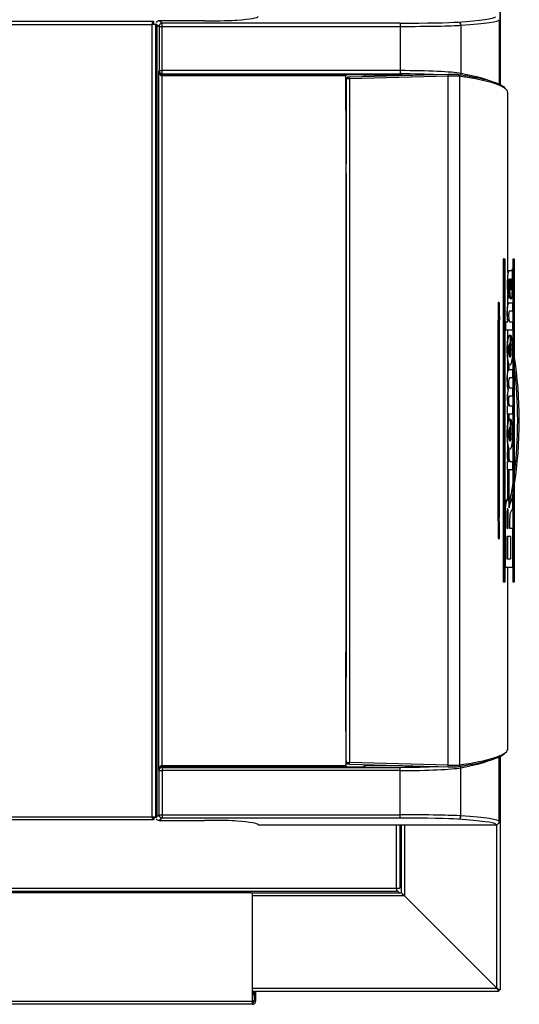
# Model space of a CAD drawing. Header units: millimetres. Extents: x 648 to 8064, y -571 to 3420.
# Tile 69 of 83: x 4262 to 4571, y 1958 to 2567. Entities that reach past the tile are written whole.
import ezdxf

# ---------------------------------------------------------------- set-up
doc = ezdxf.new("R2010")
doc.units = ezdxf.units.MM
doc.header["$MEASUREMENT"] = 0

# ---------------------------------------------------------------- blocks, each defined once
blk = doc.blocks.new('Boven')
for p, q in [((2053.87, 879.91), (2053.87, 557.36)), ((2053.87, 879.91), (2053.87, 557.36)), ((2053.87, 557.36), (2053.87, 700.64)), ((1845.09, 595.44), (1843.15, 596.89)), ((1871.12, 596.89), (1843.15, 596.89)), ((1843.15, 596.89), (1843.15, 596.89)), ((1871.12, 596.89), (1843.15, 596.89)), ((1871.12, 596.89), (1871.12, 596.89)), ((2053.28, 597.58), (2053.28, 557.63)), ((1688.87, 596.64), (1838.87, 596.64)), ((1688.87, 594.64), (1838.87, 594.64)), ((1838.87, 596.64), (1839.87, 596.64)), ((1838.87, 596.64), (1838.87, 594.64)), ((1838.87, 595.64), (1839.87, 595.64)), ((1838.87, 594.82), (1841.57, 594.82)), ((1838.87, 104.64), (1838.87, 594.64)), ((1840.87, 594.64), (1838.87, 594.64)), ((1839.87, 595.64), (1839.87, 596.64)), ((1839.87, 594.82), (1839.87, 595.64)), ((1840.87, 594.64), (1840.87, 104.64)), ((1840.87, 594.5), (1841.68, 594.5)), ((1841.68, 594.5), (1843.09, 593.44)), ((1841.68, 594.5), (1841.68, 104.77)), ((1843.09, 593.44), (1845.09, 593.44)), ((1843.09, 593.44), (1843.09, 566.07)), ((1992.12, 595.44), (1845.09, 595.44)), ((1845.09, 593.44), (1845.09, 595.44)), ((1845.09, 593.44), (1992.12, 593.44)), ((1845.09, 566.07), (1845.09, 593.44)), ((1992.12, 595.44), (1992.12, 593.44)), ((1992.12, 593.44), (1992.12, 566.07)), ((2029.71, 594.1), (2029.71, 564.33)), ((1843.09, 566.07), (1842.9, 565.7)), ((1842.9, 133.57), (1842.9, 565.7)), ((1843.09, 566.07), (1845.09, 566.07)), ((1844.9, 562.9), (1844.93, 563.9)), ((1844.9, 562.9), (1844.9, 136.37)), ((1845, 563.9), (1845.09, 564.08)), ((1845, 563.9), (1958.62, 563.9)), ((1845, 562.9), (1845, 563.9)), ((1958.62, 562.9), (1845, 562.9)), ((1992.12, 566.07), (1845.09, 566.07)), ((1845.09, 564.08), (1845.09, 566.07)), ((1845.09, 564.08), (1992.12, 564.08)), ((1958.62, 563.9), (1958.62, 562.9)), ((1958.62, 563.76), (1970.01, 563.76)), ((1958.62, 541.72), (1958.62, 562.9)), ((1958.82, 560.9), (1958.76, 560.45)), ((1958.76, 560.45), (1958.76, 559.87)), ((1958.76, 560.45), (1958.76, 559.87)), ((1958.76, 559.87), (1958.81, 560.26)), ((1958.82, 561.02), (1958.77, 560.56)), ((1958.81, 560.26), (1958.81, 549.89)), ((1958.82, 138.37), (1958.82, 560.9)), ((2021.74, 563.72), (1960.82, 562.01)), ((2021.81, 562.72), (1960.89, 561.01)), ((1960.89, 561.01), (1960.89, 138.26)), ((1970.01, 562.26), (1970.01, 563.76)), ((1970.08, 563.63), (1970.01, 563.76)), ((1970.08, 562.27), (1970.08, 563.63)), ((1970.08, 562.27), (1970.08, 563.63)), ((1993.24, 563.18), (1970.08, 563.24)), ((1986.37, 563.2), (1986.37, 562.72)), ((1989.87, 562.82), (1989.87, 563.19)), ((1991.87, 563.18), (1991.87, 562.88)), ((1992.12, 566.07), (1992.12, 564.08)), ((1992.87, 562.91), (1992.87, 563.18)), ((1992.87, 562.91), (1992.87, 563.18)), ((1992.87, 562.91), (1992.87, 563.18)), ((1994.87, 563.17), (1994.87, 562.96)), ((1994.87, 563.17), (1994.87, 562.96)), ((1994.87, 563.17), (1994.87, 562.96)), ((2021.81, 136.55), (2021.81, 562.72)), ((2028.93, 136.68), (2028.93, 562.59)), ((1958.81, 549.89), (1958.76, 549.89)), ((1958.76, 549.89), (1958.76, 532.89)), ((2058.77, 441.3), (2058.77, 552.41)), ((1958.76, 541.81), (1958.62, 541.81)), ((1958.62, 541.72), (1958.62, 492.92)), ((1958.76, 532.89), (1958.81, 532.89)), ((1958.81, 532.89), (1958.81, 526.89)), ((1958.81, 526.89), (1958.76, 526.89)), ((1958.76, 526.89), (1958.76, 508.39)), ((1958.76, 518.29), (1958.62, 518.29)), ((1958.62, 514.79), (1958.76, 514.79)), ((1958.81, 508.39), (1958.76, 508.39)), ((1958.81, 502.39), (1958.81, 508.39)), ((1958.76, 502.39), (1958.81, 502.39)), ((1958.76, 502.39), (1958.76, 196.89)), ((1958.62, 498.64), (1958.76, 498.64)), ((1958.62, 492.92), (1958.62, 206.35)), ((1958.62, 492.83), (1958.76, 492.83)), ((2056.02, 249.64), (2056.02, 449.64)), ((2056.12, 449.64), (2056.02, 449.64)), ((2056.12, 249.64), (2056.12, 449.64)), ((2056.12, 449.64), (2056.76, 449.64)), ((2056.76, 449.64), (2056.76, 249.64)), ((2062.01, 449.64), (2061.91, 449.64)), ((2061.91, 249.64), (2061.91, 449.64)), ((2062.01, 449.64), (2062.65, 449.64)), ((2062.01, 249.64), (2062.01, 449.64)), ((2062.65, 449.64), (2062.65, 249.64)), ((2059.28, 442.32), (2059.18, 442.32)), ((2060.89, 442.32), (2059.28, 442.32)), ((2061.37, 443.03), (2060.79, 442.32)), ((2061.47, 443.03), (2060.89, 442.32)), ((2061.47, 443.03), (2061.37, 443.03)), ((2061.47, 437.83), (2061.47, 443.03)), ((2059.53, 435.36), (2059.63, 430.63)), ((2059.63, 435.36), (2059.53, 435.36)), ((2059.63, 435.36), (2059.73, 430.63)), ((2060.02, 437.19), (2060.18, 433.63)), ((2060.18, 433.63), (2060.3, 431.12)), ((2061.22, 437.37), (2061.47, 437.83)), ((2058.77, 421.43), (2058.77, 427.2)), ((2059.46, 425.46), (2059.46, 430.52)), ((2059.73, 430.63), (2059.63, 430.63)), ((2052.41, 422.14), (2053.08, 422.14)), ((2059.46, 425.46), (2059.36, 425.46)), ((2059.47, 422.56), (2059.37, 422.56)), ((2059.47, 422.56), (2061.47, 422.56)), ((2061.47, 422.56), (2061.47, 417.32)), ((2052.94, 409.63), (2052.96, 414.11)), ((2053.44, 414.1), (2053.42, 409.63)), ((2061.47, 417.32), (2059.7, 417.32)), ((2052.63, 409.63), (2052.62, 410.96)), ((2052.63, 409.62), (2052.63, 410.97)), ((2052.94, 409.63), (2052.63, 409.63)), ((2052.63, 289.64), (2052.63, 409.63)), ((2052.63, 289.64), (2052.63, 409.63)), ((2052.94, 409.63), (2052.94, 409.63)), ((2052.94, 289.64), (2052.94, 409.63)), ((2053.42, 409.63), (2053.42, 289.64)), ((2057.36, 410.72), (2057.26, 410.72)), ((2057.26, 405.47), (2057.26, 410.72)), ((2057.36, 405.47), (2057.36, 410.72)), ((2057.36, 410.72), (2058.75, 410.72)), ((2058.75, 410.79), (2058.65, 410.79)), ((2058.65, 410.72), (2058.65, 410.79)), ((2058.75, 410.72), (2058.75, 410.79)), ((2059.8, 410.72), (2061.47, 410.72)), ((2061.47, 410.72), (2061.47, 405.47)), ((2057.36, 405.47), (2057.26, 405.47)), ((2061.47, 405.47), (2057.36, 405.47)), ((2058.77, 399.78), (2058.77, 405.47)), ((2060.19, 402.77), (2060.19, 388.89)), ((2060.42, 397.23), (2060.46, 402.43)), ((2060.55, 402.43), (2060.46, 402.43)), ((2060.52, 397.23), (2060.55, 402.43)), ((2059.63, 397.37), (2059.63, 389.09)), ((2060.19, 398.65), (2060.43, 398.69)), ((2060.52, 397.23), (2060.42, 397.23)), ((2058.77, 380.22), (2058.77, 386.74)), ((2059.27, 384.65), (2059.27, 381.23)), ((2059.42, 381.33), (2059.32, 381.33)), ((2059.42, 381.33), (2061.47, 381.33)), ((2061.47, 381.33), (2061.47, 376.09)), ((2061.47, 376.09), (2059.67, 376.09)), ((2058.87, 369.27), (2058.77, 369.27)), ((2059.69, 369.94), (2061.47, 369.94)), ((2061.47, 369.94), (2061.47, 364.69)), ((2061.47, 364.69), (2059.68, 364.69)), ((2058.5, 358.47), (2058.4, 358.47)), ((2058.4, 353.52), (2058.4, 358.47)), ((2058.5, 353.52), (2058.4, 353.52)), ((2058.5, 353.52), (2058.5, 358.47)), ((2058.5, 358.47), (2058.77, 358.47)), ((2061.47, 353.52), (2058.5, 353.52)), ((2058.77, 358.55), (2058.67, 358.55)), ((2058.67, 358.47), (2058.67, 358.55)), ((2058.77, 358.47), (2058.77, 358.55)), ((2058.77, 347.73), (2058.77, 353.52)), ((2059.27, 353.52), (2059.27, 349.55)), ((2059.66, 358.7), (2061.47, 358.7)), ((2061.47, 358.7), (2061.47, 353.52)), ((2060.19, 350.72), (2060.19, 336.84)), ((2060.42, 345.19), (2060.46, 350.38)), ((2060.55, 350.38), (2060.46, 350.38)), ((2060.52, 345.19), (2060.55, 350.38)), ((2059.63, 345.33), (2059.63, 337.04)), ((2060.52, 345.19), (2060.42, 345.19)), ((2058.43, 330.07), (2058.33, 330.07)), ((2058.43, 330.07), (2059.13, 330.07)), ((2058.77, 330.07), (2058.77, 334.69)), ((2059.27, 332.6), (2059.27, 326.64)), ((2058.5, 324.15), (2058.4, 324.15)), ((2058.4, 319.13), (2058.4, 324.15)), ((2058.5, 319.13), (2058.5, 324.15)), ((2058.5, 324.15), (2058.81, 324.15)), ((2059.92, 324.38), (2061.47, 324.38)), ((2061.47, 324.38), (2061.47, 319.13)), ((2058.5, 319.13), (2058.4, 319.13)), ((2061.47, 319.13), (2058.5, 319.13)), ((2058.77, 300.46), (2058.77, 319.13)), ((2059.27, 319.13), (2059.27, 300.64)), ((2057.32, 297.07), (2057.47, 298.46)), ((2057.42, 297.07), (2057.57, 298.46)), ((2057.47, 298.46), (2057.67, 299.58)), ((2057.57, 298.46), (2057.47, 298.46)), ((2057.57, 298.46), (2057.77, 299.58)), ((2057.67, 299.58), (2057.9, 300.38)), ((2057.77, 299.58), (2057.67, 299.58)), ((2057.77, 299.58), (2058, 300.38)), ((2057.9, 300.38), (2058.15, 300.81)), ((2058, 300.38), (2057.9, 300.38)), ((2058, 300.38), (2058.25, 300.81)), ((2058.15, 300.81), (2058.42, 300.83)), ((2058.25, 300.81), (2058.15, 300.81)), ((2058.25, 300.81), (2058.52, 300.83)), ((2058.52, 300.83), (2058.42, 300.83)), ((2058.52, 300.83), (2058.77, 300.46)), ((2059.27, 300.64), (2058.77, 300.64)), ((2058.77, 300.46), (2059.01, 299.71)), ((2059.01, 299.71), (2059.21, 298.62)), ((2059.21, 298.62), (2059.36, 297.26)), ((2060.14, 300.64), (2059.27, 300.64)), ((2059.27, 299.64), (2060.14, 299.64)), ((2059.92, 297.81), (2061.37, 301.63)), ((2060.02, 297.81), (2061.47, 301.63)), ((2060.14, 300.64), (2060.93, 300.48)), ((2060.14, 300.64), (2060.14, 299.64)), ((2061.47, 301.63), (2061.37, 301.63)), ((2061.47, 301.63), (2061.47, 295.33)), ((2057.2, 293.82), (2057.23, 295.49)), ((2057.3, 293.82), (2057.2, 293.82)), ((2057.2, 258.75), (2057.2, 293.82)), ((2057.23, 295.49), (2057.32, 297.07)), ((2057.33, 295.49), (2057.23, 295.49)), ((2057.3, 293.82), (2057.33, 295.49)), ((2057.3, 258.75), (2057.3, 293.82)), ((2057.42, 297.07), (2057.32, 297.07)), ((2057.33, 295.49), (2057.42, 297.07)), ((2058.14, 293.15), (2058.13, 292.42)), ((2058.13, 292.42), (2058.13, 283.19)), ((2058.18, 293.83), (2058.14, 293.15)), ((2058.24, 294.42), (2058.18, 293.83)), ((2058.33, 294.88), (2058.24, 294.42)), ((2058.44, 295.17), (2058.33, 294.88)), ((2058.55, 295.27), (2058.44, 295.17)), ((2058.56, 295.17), (2058.5, 295.23)), ((2058.66, 295.17), (2058.55, 295.27)), ((2058.66, 295.17), (2058.56, 295.17)), ((2058.67, 294.88), (2058.56, 295.17)), ((2058.77, 294.88), (2058.66, 295.17)), ((2058.77, 294.88), (2058.67, 294.88)), ((2058.76, 294.42), (2058.67, 294.88)), ((2058.86, 294.42), (2058.76, 294.42)), ((2058.82, 293.83), (2058.76, 294.42)), ((2058.86, 294.42), (2058.77, 294.88)), ((2058.77, 283.19), (2058.77, 294.31)), ((2058.92, 293.83), (2058.82, 293.83)), ((2058.86, 293.15), (2058.82, 293.83)), ((2058.92, 293.83), (2058.86, 294.42)), ((2058.96, 293.15), (2058.86, 293.15)), ((2058.87, 292.42), (2058.86, 293.15)), ((2058.97, 292.42), (2058.87, 292.42)), ((2058.87, 283.19), (2058.87, 292.42)), ((2058.96, 293.15), (2058.92, 293.83)), ((2058.97, 292.42), (2058.96, 293.15)), ((2058.97, 283.19), (2058.97, 292.42)), ((2059.36, 297.26), (2059.46, 295.7)), ((2059.44, 296.11), (2059.45, 296.16)), ((2059.45, 296.16), (2059.49, 296.37)), ((2059.55, 296.16), (2059.45, 296.16)), ((2059.5, 295.94), (2059.45, 295.94)), ((2059.46, 295.7), (2059.5, 295.94)), ((2059.49, 296.37), (2059.53, 296.57)), ((2059.59, 296.37), (2059.49, 296.37)), ((2059.5, 295.94), (2059.55, 296.16)), ((2059.53, 296.57), (2059.58, 296.76)), ((2059.63, 296.57), (2059.53, 296.57)), ((2059.55, 296.16), (2059.59, 296.37)), ((2059.58, 296.76), (2059.63, 296.95)), ((2059.68, 296.76), (2059.58, 296.76)), ((2059.59, 296.37), (2059.63, 296.57)), ((2059.63, 296.95), (2059.67, 297.12)), ((2059.72, 296.95), (2059.63, 296.95)), ((2059.63, 296.57), (2059.68, 296.76)), ((2059.67, 297.12), (2059.72, 297.28)), ((2059.77, 297.12), (2059.67, 297.12)), ((2059.68, 296.76), (2059.72, 296.95)), ((2059.72, 297.28), (2059.77, 297.43)), ((2059.82, 297.28), (2059.72, 297.28)), ((2059.72, 296.95), (2059.77, 297.12)), ((2059.77, 297.43), (2059.82, 297.57)), ((2059.87, 297.43), (2059.77, 297.43)), ((2059.77, 297.12), (2059.82, 297.28)), ((2059.82, 297.57), (2059.87, 297.7)), ((2059.92, 297.57), (2059.82, 297.57)), ((2059.82, 297.28), (2059.87, 297.43)), ((2059.87, 297.7), (2059.92, 297.81)), ((2059.97, 297.7), (2059.87, 297.7)), ((2059.87, 297.43), (2059.92, 297.57)), ((2060.02, 297.81), (2059.92, 297.81)), ((2059.92, 297.57), (2059.97, 297.7)), ((2059.97, 297.7), (2060.02, 297.81)), ((2060.15, 292.38), (2060.09, 292.12)), ((2060.22, 292.6), (2060.15, 292.38)), ((2060.29, 292.78), (2060.22, 292.6)), ((2061.47, 295.33), (2060.29, 292.78)), ((2052.63, 289.64), (2052.62, 288.31)), ((2052.63, 288.31), (2052.63, 289.65)), ((2052.94, 289.64), (2052.63, 289.64)), ((2052.63, 287.57), (2052.63, 288.31)), ((2052.94, 289.64), (2052.94, 289.64)), ((2052.94, 289.64), (2052.96, 285.16)), ((2053.44, 285.17), (2053.42, 289.64)), ((2059.82, 289.4), (2059.8, 288.93)), ((2059.8, 288.93), (2059.8, 288.46)), ((2059.8, 288.46), (2059.8, 283.19)), ((2059.84, 289.85), (2059.82, 289.4)), ((2059.86, 290.3), (2059.84, 289.85)), ((2059.89, 290.72), (2059.86, 290.3)), ((2059.93, 291.12), (2059.89, 290.72)), ((2059.98, 291.49), (2059.93, 291.12)), ((2060.03, 291.82), (2059.98, 291.49)), ((2060.09, 292.12), (2060.03, 291.82)), ((2058.13, 283.19), (2058.97, 283.19)), ((2059.8, 283.19), (2061.47, 283.19)), ((2061.47, 283.19), (2061.47, 258.75)), ((2052.41, 277.14), (2053.08, 277.14)), ((2060.64, 277.88), (2058.13, 277.88)), ((2058.13, 277.88), (2058.13, 264.06)), ((2058.77, 264.06), (2058.77, 277.88)), ((2060.54, 264.06), (2060.54, 277.88)), ((2060.64, 264.06), (2060.64, 277.88)), ((2058.13, 264.06), (2060.64, 264.06)), ((2057.3, 258.75), (2057.2, 258.75)), ((2061.47, 258.75), (2057.3, 258.75)), ((2058.77, 146.86), (2058.77, 258.75)), ((2056.12, 249.64), (2056.02, 249.64)), ((2056.76, 249.64), (2056.12, 249.64)), ((2062.01, 249.64), (2061.91, 249.64)), ((2062.65, 249.64), (2062.01, 249.64)), ((1958.62, 206.44), (1958.76, 206.44)), ((1958.62, 157.55), (1958.62, 206.35)), ((1958.76, 198.64), (1958.62, 198.64)), ((1958.76, 196.89), (1958.81, 196.89)), ((1958.81, 196.89), (1958.81, 190.89)), ((1958.81, 190.89), (1958.76, 190.89)), ((1958.76, 172.39), (1958.76, 190.89)), ((1958.81, 172.39), (1958.76, 172.39)), ((1958.81, 166.39), (1958.81, 172.39)), ((1958.76, 166.39), (1958.81, 166.39)), ((1958.76, 149.38), (1958.76, 166.39)), ((1958.62, 157.55), (1958.62, 136.37)), ((1958.76, 157.46), (1958.62, 157.46)), ((1958.81, 149.38), (1958.76, 149.38)), ((1958.81, 139.01), (1958.81, 149.38)), ((2053.28, 101.69), (2053.28, 141.64)), ((2053.87, 141.91), (2053.87, -1.36)), ((1844.9, 136.37), (1844.93, 135.37)), ((1845, 136.37), (1958.62, 136.37)), ((1845, 136.37), (1845, 135.37)), ((1845, 135.37), (1845.09, 135.19)), ((1958.62, 135.37), (1845, 135.37)), ((1845.09, 135.19), (1992.12, 135.19)), ((1845.09, 135.19), (1845.09, 133.2)), ((1958.62, 136.37), (1958.62, 135.37)), ((1958.62, 135.51), (1970.01, 135.51)), ((1958.76, 139.4), (1958.81, 139.01)), ((1958.76, 138.82), (1958.76, 139.4)), ((1958.76, 139.4), (1958.76, 138.82)), ((1958.82, 138.37), (1958.76, 138.82)), ((1958.77, 138.71), (1958.82, 138.25)), ((1960.82, 137.26), (2021.74, 135.55)), ((2021.81, 136.55), (1960.89, 138.26)), ((1970.01, 137.01), (1970.01, 135.51)), ((1970.08, 135.64), (1970.01, 135.51)), ((1970.08, 135.64), (1970.08, 137)), ((1970.08, 135.64), (1970.08, 137)), ((1993.24, 136.09), (1970.08, 136.03)), ((1973.37, 136.91), (1973.37, 136.04)), ((1989.87, 136.08), (1989.87, 136.45)), ((1991.87, 136.39), (1991.87, 136.09)), ((1992.12, 133.2), (1992.12, 135.19)), ((1992.87, 136.09), (1992.87, 136.36)), ((1994.87, 136.31), (1994.87, 136.1)), ((2029.71, 105.17), (2029.71, 134.95)), ((1843.09, 133.2), (1842.9, 133.57)), ((1843.09, 105.83), (1843.09, 133.2)), ((1843.09, 133.2), (1845.09, 133.2)), ((1992.12, 133.2), (1845.09, 133.2)), ((1845.09, 133.2), (1845.09, 105.83)), ((1992.12, 105.83), (1992.12, 133.2)), ((1688.87, 104.64), (1838.87, 104.64)), ((1838.87, 104.64), (1838.87, 102.64)), ((1838.87, 104.64), (1840.87, 104.64)), ((1838.87, 104.45), (1841.57, 104.45)), ((1839.87, 103.64), (1838.87, 103.64)), ((1839.87, 103.64), (1839.87, 104.45)), ((1839.87, 103.64), (1839.87, 102.64)), ((1840.87, 104.77), (1841.68, 104.77)), ((1841.68, 104.77), (1843.09, 105.83)), ((1843.09, 105.83), (1845.09, 105.83)), ((1845.09, 103.83), (1843.15, 102.38)), ((1845.09, 105.83), (1992.12, 105.83)), ((1845.09, 105.83), (1845.09, 103.83)), ((1992.12, 103.83), (1845.09, 103.83)), ((1992.12, 103.83), (1992.12, 105.83)), ((1838.87, 102.64), (1688.87, 102.64)), ((1839.87, 102.64), (1838.87, 102.64)), ((1843.15, 102.38), (1871.12, 102.38)), ((1843.15, 102.38), (1843.15, 102.38)), ((1843.15, 102.38), (1871.12, 102.38)), ((1871.12, 102.38), (1871.12, 102.38)), ((1904.28, 99.69), (2051.28, 99.69)), ((1989.87, 60.39), (1989.87, 99.69)), ((1991.87, 99.69), (1991.87, 60.39)), ((1992.87, 57.64), (1992.87, 99.69)), ((1994.87, 99.69), (1994.87, 55.68)), ((2051.87, -1.32), (2051.87, 99.8)), ((1991.87, 61.83), (1992.87, 60.83)), ((1380.37, 60.39), (1989.87, 60.39)), ((1989.87, 58.39), (1380.37, 58.39)), ((1899.87, 57.64), (1502.01, 57.64)), ((1899.87, 57.64), (1992.87, 57.64)), ((1900.87, -9.36), (1900.87, 56.64)), ((1994.82, 55.64), (1900.87, 55.64)), ((1989.87, 60.39), (1991.87, 60.39)), ((1989.87, 60.39), (1989.87, 58.39)), ((1991.67, 57.64), (1989.87, 59.44)), ((1993.18, 57.37), (1994.64, 55.9)), ((1994.82, 55.64), (1994.64, 55.9)), ((2051.82, -1.36), (1994.82, 55.64)), ((1994.87, 55.68), (2051.87, -1.32)), ((1995.82, 54.64), (1995.87, 54.64)), ((1995.87, 54.64), (1995.87, 54.68)), ((1900.87, -1.36), (2051.82, -1.36)), ((1901.78, -3.36), (1900.87, -3.36)), ((1900.87, -5.36), (1901.4, -5.36)), ((1901.4, -3.36), (1901.78, -3.36)), ((1901.4, -5.36), (1901.4, -3.36)), ((1901.4, -5.36), (1901.4, -5.36)), ((1901.78, -3.36), (1901.78, -9.36)), ((1902.78, -3.36), (1901.78, -3.36)), ((2051.87, -3.36), (1902.78, -3.36)), ((1902.78, -3.36), (1902.78, -9.36)), ((2050.87, -0.36), (2050.82, -0.36)), ((2050.87, -0.32), (2050.87, -0.36)), ((2052.87, -3.36), (2051.87, -3.36)), ((2052.87, -2.36), (2052.87, -2.78)), ((2052.87, -2.36), (2053.28, -2.36)), ((2052.87, -2.78), (2052.87, -3.36)), ((2053.87, -2.36), (2053.28, -2.36)), ((2053.87, -1.36), (2053.87, -2.36)), ((1501.01, -9.36), (1900.87, -9.36)), ((1900.79, -11.36), (1501.09, -11.36)), ((1900.87, -10.78), (1900.87, -9.36)), ((1901.78, -9.36), (1900.87, -9.36))]:
    blk.add_line(p, q)
for centre, radius, start, end in [((1843.15, 594.89), 2, 90.02616, 158.2445), ((1843.68, 594.5), 2, 179.47679, 180.02614), ((1844.99, 565.89), 1.99, 268.20188, 270.06949), ((1959.66, 560.45), 0.901, 173.32174, 180.21191), ((2961.39, 415.57), 908.78, 179.55539, 180.24378), ((2052.46, 415.06), 7.56, 82.55998, 88.64179), ((-4926.81, 678.73), 6984.79, 357.828812, 357.895493), ((2053.01, 422.48), 0.351, 281.30964, 315.85938), ((2052.87, 422.66), 0.573, 312.79072, 350.35193), ((1341.35, 417.86), 712.1, 359.69736, 0.37805), ((2869.11, 413.9), 816.49, 180.15424, 180.20613), ((2052.33, 403.56), 6.08, 87.10402, 87.17257), ((2047.38, 412.09), 5.42, 346.20184, 356.03877), ((2053, 395.26), 14.38, 88.32528, 90.25633), ((2073.96, 393.23), 14.92, 163.87462, 196.12538), ((1803.13, 349.64), 261.64, 10.36157, 10.7941), ((2060.14, 398.64), 1, 72.83452, 86.87074), ((1803.13, 349.64), 262.64, 9.83606, 10.23595), ((1803.13, 349.64), 262.64, 351.16365, 8.83635), ((1803.13, 349.64), 261.64, 8.48037, 8.76855), ((1803.13, 349.64), 261.64, 352.70602, 7.29398), ((2096.17, 363.55), 37.84, 171.29498, 187.59372), ((2096.27, 363.55), 37.84, 171.29498, 187.59372), ((2073.96, 341.18), 14.92, 163.87462, 196.12538), ((2089.08, 329.08), 30.77, 178.16008, 189.22558), ((2089.18, 329.08), 30.77, 178.16008, 189.22558), ((1803.13, 349.64), 261.64, 349.2059, 351.51963), ((1803.13, 349.64), 262.64, 349.43946, 350.16394), ((2059.23, 299.19), 0.434, 85.37844, 117.81166), ((1999.86, 300.34), 59.41, 359.32003, 0.28446), ((2060.14, 300.64), 1, 270, 301.99912), ((2961.39, 283.7), 908.78, 179.75622, 180.44461), ((2869.11, 285.37), 816.49, 179.79387, 179.84576), ((2052.33, 295.71), 6.08, 272.82743, 272.89598), ((2047.38, 287.18), 5.42, 3.96123, 13.79816), ((2053, 304.02), 14.38, 269.74367, 271.67472), ((-4926.81, 20.54), 6984.79, 2.104507, 2.171188), ((1341.35, 281.41), 712.1, 359.62195, 0.30264), ((2052.46, 284.21), 7.56, 271.35821, 277.44002), ((2053.01, 276.79), 0.351, 44.14062, 78.69036), ((2052.87, 276.61), 0.573, 9.64807, 47.20928), ((1844.99, 133.38), 1.99, 89.93051, 91.79812), ((1959.66, 138.82), 0.901, 179.78809, 186.67826), ((1843.15, 104.38), 2, 201.7555, 269.97384), ((1843.68, 104.77), 2, 179.97386, 180.52321), ((1899.87, 56.64), 1, 0, 90), ((2000.76, 65.14), 11.15, 229.02678, 238.0719), ((2061.28, 4.53), 11.15, 211.9281, 220.97322), ((2045.97, -10.78), 11.15, 49.02678, 58.0719), ((2045.59, -6.33), 8.03, 33.98028, 38.59734), ((2051.87, -1.36), 2, 300, 330)]:
    blk.add_arc(centre, radius, start, end)
for centre, major_axis, ratio, start_param, end_param in [((1871.12, 597.44), (21, 0), 0.026186, 4.712389, 5.987307), ((1603.28, 599.58), (-301, 0), 0.026186, 2.845714, 3.134656), ((1662.43, 599.58), (388.86, 0), 0.026186, -0.349066, -0.027537), ((1662.43, 597.58), (390.86, 0), 0.026052, -0.349066, 0), ((1843.69, 594.49), (-1.76, 2.68), 0.555492, 1.105072, 1.211504), ((1845.09, 593.44), (1.2, 1.6), 0.999049, 0.643873, 2.213755), ((1992.12, 596.44), (-38, 0), 0.026186, 1.570796, 2.792527), ((1992.12, 594.44), (-40, 0), 0.024877, 1.570796, 2.792527), ((2027.83, 594.1), (-0.14, 1.99), 0.939408, 4.644906, 6.206749), ((1844.9, 565.7), (-1.96, 0.45), 0.888929, 0.251131, 1.787021), ((1844.9, 565.7), (-0.14, 2.8), 0.713541, 1.534497, 3.070387), ((1845.09, 566.07), (-1.79, 0.89), 0.996959, 0.464378, 2.03274), ((1845, 565.91), (1.34, 2.69), 0.996959, 3.571064, 3.603536), ((1959.82, 560.9), (-0.993, 0.118), 0.997257, 0, 0.118179), ((1960.82, 560.93), (2, 0.03), 0.036709, 1.535327, 3.132303), ((1960.85, 561.01), (-0.028, 1), 0.034886, 4.71141, 6.283185), ((1992.12, 563.42), (-40, 0), 0.06643, 3.490659, 4.712389), ((1992.12, 561.42), (-38, 0), 0.069927, 4.060039, 4.712389), ((1992.26, 561.22), (28, 0), 0.069927, 1.291274, 1.53589), ((2021.5, 563.19), (7, 0.22), 0.073366, 0.387012, 1.53363), ((2021.77, 562.72), (-0.028, 1), 0.034886, 4.71141, 6.283185), ((2021.53, 562.2), (8, 0.22), 0.06421, 0.387544, 1.534161), ((2028, 562.59), (0.147, 0.989), 0.923722, -1.434577, 0.192284), ((1659.88, 541.22), (397.86, 12.25), 0.073366, 0.053265, 0.387012), ((1659.91, 540.22), (398.86, 12.25), 0.073183, 0.361097, 0.387024), ((2027.83, 564.33), (0.38, 1.96), 0.93767, 4.387163, 4.890625), ((1662.43, 555.03), (390.86, 0), 0.069569, 0.104645, 0.349066), ((1659.91, 540.22), (398.86, 12.25), 0.073183, -0.002248, 0.361097), ((1959.56, 559.8), (-0.8, 0.07), 0.070157, -0.002586, 0.355659), ((3074.37, 349.61), (1019.18, 100.37), 0.975854, 2.976438, 2.978837), ((2052.95, 414.1), (-0.5, 0.002), 0.024062, 3.305266, 4.695031), ((2052.13, 411.7), (0.5, 0.002), 0.017987, -0.17589, -0.006691), ((2052.13, 410.96), (0.5, 0.002), 0.023919, -0.175878, 0.001483), ((2052.8, 411.73), (-0.499, 0.034), 0.025132, 1.240449, 1.555027), ((2052.13, 288.31), (-0.5, 0.002), 0.023919, 3.13973, 3.317471), ((2052.13, 287.57), (-0.5, 0.002), 0.017987, 3.145021, 3.317482), ((2052.8, 287.54), (0.499, 0.034), 0.025132, 1.586565, 1.900555), ((3074.3, 349.66), (-1019.08, 100.62), 0.975889, 0.163003, 0.165402), ((2052.95, 285.17), (0.5, 0.002), 0.024062, -1.553439, -0.163673), ((1659.91, 159.05), (-398.86, 12.25), 0.073183, 2.771549, 3.143841), ((1659.88, 158.05), (-397.86, 12.25), 0.073366, 2.75458, 3.088328), ((1844.9, 133.57), (0.14, 2.8), 0.713541, 0.071206, 1.607095), ((1844.9, 133.57), (1.96, 0.45), 0.888929, 1.354572, 2.890462), ((1845.09, 133.2), (1.79, 0.89), 0.996959, 1.108853, 2.677215), ((1845, 133.36), (-1.34, 2.69), 0.996959, -0.461944, -0.429471), ((1959.56, 139.47), (0.8, 0.07), 0.070157, 2.785934, 3.144179), ((1959.82, 138.37), (0.993, 0.118), 0.997257, 3.023414, 3.141593), ((1960.82, 138.34), (-2, 0.03), 0.036709, 0.00929, 1.606266), ((1960.85, 138.26), (0.028, 1), 0.034886, 3.141593, 4.713368), ((1992.12, 137.85), (38, 0), 0.069927, 4.712389, 5.364739), ((1992.12, 135.85), (-40, 0), 0.06643, 1.570796, 2.792527), ((1992.26, 138.05), (-28, 0), 0.069927, 1.605703, 1.850319), ((2021.77, 136.55), (0.028, 1), 0.034886, 3.141593, 4.713368), ((2021.5, 136.08), (-7, 0.22), 0.073366, 1.607963, 2.75458), ((2021.53, 137.07), (-8, 0.22), 0.06421, 1.607431, 2.754049), ((2028, 136.68), (-0.147, 0.989), 0.923722, 2.949308, 4.57617), ((1659.91, 159.05), (-398.86, 12.25), 0.073183, 2.754569, 2.771549), ((2027.83, 134.95), (-0.38, 1.96), 0.93767, 4.534153, 5.037615), ((1662.43, 144.25), (390.86, 0), 0.069569, -0.349066, -0.171774), ((1843.69, 104.78), (1.76, 2.68), 0.555492, 1.930089, 2.036521), ((1845.09, 105.83), (-1.2, 1.6), 0.999049, 0.927837, 2.49772), ((1992.12, 104.83), (40, 0), 0.024877, 0.349066, 1.570796), ((1992.12, 102.83), (38, 0), 0.026186, 0.349066, 1.570796), ((2027.83, 105.17), (0.14, 1.99), 0.939408, 3.218029, 4.779872), ((1662.43, 101.69), (390.86, 0), 0.026052, 0, 0.349066), ((1871.12, 101.83), (-21, 0), 0.026186, 3.437471, 4.712389), ((1603.28, 99.69), (-301, 0), 0.026186, 3.14896, 3.437471), ((1603.28, 99.69), (-301, 0), 0.026186, 3.141506, 3.14896), ((1662.43, 99.69), (-388.86, 0), 0.026186, 3.168762, 3.490659), ((1662.43, 99.69), (-388.86, 0), 0.026186, 3.141458, 3.168762), ((1900.41, -5.36), (0, 2), 0.997089, -0.523687, -0.233345), ((1900.41, -5.36), (0, 1), 0.997089, 4.712389, 5.802411), ((1900.79, -9.36), (0, 2), 0.997089, 3.141593, 4.712389), ((1900.79, -9.36), (0, 1), 0.997089, 3.221791, 4.712389)]:
    blk.add_ellipse(centre, major_axis=major_axis, ratio=ratio, start_param=start_param, end_param=end_param)
for points, knots in [([(1840.87, 594.6), (1840.93, 594.6), (1840.99, 594.6), (1841.17, 594.59), (1841.28, 594.59), (1841.56, 594.57), (1841.67, 594.54), (1841.68, 594.52)], [0, 0, 0, 0, 0.144121, 0.144121, 0.429414, 0.429414, 1, 1, 1, 1]), ([(1960.82, 562.01), (1960.67, 562), (1960.4, 561.99), (1959.98, 561.96), (1959.73, 561.93), (1959.45, 561.85), (1959.2, 561.71), (1958.98, 561.49), (1958.86, 561.23), (1958.83, 561.08), (1958.82, 561.02)], [0, 0, 0, 0, 0.150866, 0.311534, 0.498488, 0.602057, 0.708038, 0.816463, 0.9427, 1, 1, 1, 1]), ([(2059.18, 442.32), (2059.1, 442.19), (2058.91, 441.85), (2058.51, 440.43), (2058.39, 436.76), (2058.31, 433.24), (2058.4, 429.98), (2058.63, 427.27), (2059.03, 426.08), (2059.26, 425.64), (2059.36, 425.46)], [0, 0, 0, 0, 0.064941, 0.18284, 0.349472, 0.527395, 0.656564, 0.780396, 0.919731, 1, 1, 1, 1]), ([(2059.28, 442.32), (2059.2, 442.19), (2059, 441.85), (2058.61, 440.43), (2058.49, 436.76), (2058.4, 433.24), (2058.5, 429.98), (2058.73, 427.27), (2059.13, 426.08), (2059.36, 425.64), (2059.46, 425.46)], [0, 0, 0, 0, 0.064941, 0.18284, 0.349472, 0.527395, 0.656564, 0.780396, 0.919731, 1, 1, 1, 1]), ([(2059.46, 430.52), (2059.41, 430.62), (2059.26, 430.92), (2059.07, 432.54), (2059.05, 434.57), (2059.11, 436.38), (2059.29, 437.15), (2059.49, 437.05), (2059.59, 436.13), (2059.62, 435.58), (2059.63, 435.36)], [0, 0, 0, 0, 0.083435, 0.26981, 0.484727, 0.630077, 0.730872, 0.836403, 0.942426, 1, 1, 1, 1]), ([(2059.17, 436.97), (2059.18, 436.99), (2059.25, 437.12), (2059.39, 437.05), (2059.49, 436.13), (2059.52, 435.58), (2059.53, 435.36)], [0, 0, 0, 0, 0.049018, 0.421918, 0.796559, 1, 1, 1, 1]), ([(2059.73, 430.63), (2059.78, 429.86), (2059.89, 428.34), (2060.08, 425.77), (2060.5, 424.9), (2060.87, 424.93), (2061.28, 425.95), (2061.49, 429.15), (2061.55, 432.7), (2061.39, 435.7), (2061.26, 436.95), (2061.22, 437.37)], [0, 0, 0, 0, 0.091765, 0.22281, 0.31513, 0.41571, 0.509795, 0.637471, 0.805669, 0.943546, 1, 1, 1, 1]), ([(2060.65, 430.44), (2060.66, 430.46), (2060.75, 430.66), (2060.92, 431.89), (2060.81, 434.13), (2060.7, 436.23), (2060.41, 437.16), (2060.15, 437.19), (2059.99, 437.2), (2059.92, 437.19)], [0, 0, 0, 0, 0.012736, 0.159039, 0.37103, 0.581505, 0.717896, 0.893663, 1, 1, 1, 1]), ([(2060.3, 431.12), (2060.36, 430.9), (2060.49, 430.45), (2060.77, 430.14), (2061.02, 431.89), (2060.91, 434.13), (2060.8, 436.23), (2060.5, 437.16), (2060.25, 437.19), (2060.09, 437.2), (2060.02, 437.19)], [0, 0, 0, 0, 0.081127, 0.216313, 0.332447, 0.500725, 0.6678, 0.776067, 0.91559, 1, 1, 1, 1]), ([(2059.63, 430.63), (2059.68, 429.86), (2059.79, 428.34), (2059.98, 425.77), (2060.36, 424.99), (2060.57, 424.93), (2060.66, 424.98)], [0, 0, 0, 0, 0.238591, 0.579314, 0.819347, 1, 1, 1, 1]), ([(2058.65, 410.79), (2058.6, 411.21), (2058.49, 412.3), (2058.33, 414.55), (2058.33, 417.32), (2058.47, 419.81), (2058.76, 421.65), (2059.1, 422.29), (2059.29, 422.49), (2059.37, 422.56)], [0, 0, 0, 0, 0.087818, 0.264925, 0.439488, 0.596887, 0.747429, 0.911028, 1, 1, 1, 1]), ([(2058.75, 410.79), (2058.7, 411.21), (2058.58, 412.3), (2058.43, 414.55), (2058.43, 417.32), (2058.57, 419.81), (2058.86, 421.65), (2059.2, 422.29), (2059.39, 422.49), (2059.47, 422.56)], [0, 0, 0, 0, 0.087818, 0.264925, 0.439488, 0.596887, 0.747429, 0.911028, 1, 1, 1, 1]), ([(2059.7, 417.32), (2059.63, 417.22), (2059.5, 416.99), (2059.27, 416.52), (2059.15, 414.86), (2059.21, 412.7), (2059.5, 411.25), (2059.7, 410.87), (2059.8, 410.72)], [0, 0, 0, 0, 0.108888, 0.270599, 0.396139, 0.58871, 0.845112, 1, 1, 1, 1]), ([(2059.69, 383.84), (2059.67, 383.85), (2059.49, 383.96), (2059.13, 384.72), (2058.62, 386.84), (2058.35, 390.72), (2058.27, 394.66), (2058.46, 398.15), (2058.88, 401.01), (2059.46, 402.09), (2059.89, 402.78), (2060.07, 402.77), (2060.1, 402.77)], [0, 0, 0, 0, 0.013504, 0.111851, 0.234145, 0.379744, 0.511689, 0.614481, 0.730682, 0.881888, 0.985461, 1, 1, 1, 1]), ([(2059.79, 383.84), (2059.77, 383.85), (2059.59, 383.96), (2059.23, 384.72), (2058.72, 386.84), (2058.45, 390.72), (2058.37, 394.66), (2058.56, 398.15), (2058.98, 401.01), (2059.56, 402.09), (2059.99, 402.78), (2060.17, 402.77), (2060.19, 402.77)], [0, 0, 0, 0, 0.013504, 0.111851, 0.234145, 0.379744, 0.511689, 0.614481, 0.730682, 0.881888, 0.985461, 1, 1, 1, 1]), ([(2060.55, 402.43), (2060.64, 402.17), (2060.84, 401.53), (2061.18, 400.1), (2061.42, 397.7), (2061.55, 394.93), (2061.52, 391.75), (2061.36, 388.35), (2060.94, 385.29), (2060.49, 384.36), (2060.22, 384.03), (2060.17, 383.98)], [0, 0, 0, 0, 0.06317, 0.18046, 0.287812, 0.39038, 0.512184, 0.653281, 0.797076, 0.966281, 1, 1, 1, 1]), ([(2060.1, 388.89), (2060.18, 389.06), (2060.34, 389.47), (2060.64, 390.38), (2060.76, 392.5), (2060.77, 394.67), (2060.59, 396.3), (2060.47, 396.97), (2060.42, 397.23)], [0, 0, 0, 0, 0.130138, 0.33401, 0.510077, 0.703271, 0.895967, 1, 1, 1, 1]), ([(2060.19, 388.89), (2060.27, 389.06), (2060.44, 389.47), (2060.74, 390.38), (2060.86, 392.5), (2060.87, 394.67), (2060.69, 396.3), (2060.57, 396.97), (2060.52, 397.23)], [0, 0, 0, 0, 0.130138, 0.33401, 0.510077, 0.703271, 0.895967, 1, 1, 1, 1]), ([(2058.77, 369.27), (2058.72, 369.59), (2058.56, 370.55), (2058.38, 372.94), (2058.32, 375.91), (2058.45, 378.52), (2058.72, 380.41), (2059.05, 381.06), (2059.24, 381.26), (2059.32, 381.33)], [0, 0, 0, 0, 0.077785, 0.267882, 0.463688, 0.616596, 0.759305, 0.914536, 1, 1, 1, 1]), ([(2058.87, 369.27), (2058.82, 369.59), (2058.66, 370.55), (2058.48, 372.94), (2058.42, 375.91), (2058.55, 378.52), (2058.82, 380.41), (2059.15, 381.06), (2059.34, 381.26), (2059.42, 381.33)], [0, 0, 0, 0, 0.077785, 0.267882, 0.463688, 0.616596, 0.759305, 0.914536, 1, 1, 1, 1]), ([(2059.67, 376.09), (2059.59, 375.96), (2059.41, 375.63), (2059.1, 374.43), (2059.15, 371.71), (2059.43, 370.4), (2059.61, 370.06), (2059.69, 369.94)], [0, 0, 0, 0, 0.151217, 0.384388, 0.606189, 0.856178, 1, 1, 1, 1]), ([(2059.68, 364.69), (2059.62, 364.63), (2059.48, 364.46), (2059.22, 364.12), (2059.11, 362.41), (2059.16, 360.43), (2059.42, 359.17), (2059.59, 358.83), (2059.66, 358.7)], [0, 0, 0, 0, 0.123224, 0.300834, 0.440588, 0.634219, 0.866463, 1, 1, 1, 1]), ([(2059.69, 331.8), (2059.67, 331.81), (2059.49, 331.91), (2059.13, 332.67), (2058.62, 334.79), (2058.35, 338.67), (2058.27, 342.61), (2058.46, 346.1), (2058.88, 348.96), (2059.46, 350.05), (2059.89, 350.73), (2060.07, 350.72), (2060.1, 350.72)], [0, 0, 0, 0, 0.013504, 0.111851, 0.234145, 0.379744, 0.511689, 0.614481, 0.730682, 0.881888, 0.985461, 1, 1, 1, 1]), ([(2059.79, 331.8), (2059.77, 331.81), (2059.59, 331.91), (2059.23, 332.67), (2058.72, 334.79), (2058.45, 338.67), (2058.37, 342.61), (2058.56, 346.1), (2058.98, 348.96), (2059.56, 350.05), (2059.99, 350.73), (2060.17, 350.72), (2060.19, 350.72)], [0, 0, 0, 0, 0.013504, 0.111851, 0.234145, 0.379744, 0.511689, 0.614481, 0.730682, 0.881888, 0.985461, 1, 1, 1, 1]), ([(2060.55, 350.38), (2060.64, 350.13), (2060.84, 349.49), (2061.18, 348.05), (2061.42, 345.65), (2061.55, 342.88), (2061.52, 339.7), (2061.36, 336.3), (2060.94, 333.24), (2060.49, 332.31), (2060.22, 331.98), (2060.17, 331.93)], [0, 0, 0, 0, 0.06317, 0.18046, 0.287812, 0.39038, 0.512184, 0.653281, 0.797076, 0.966281, 1, 1, 1, 1]), ([(2060.1, 336.84), (2060.18, 337.01), (2060.34, 337.43), (2060.64, 338.33), (2060.76, 340.45), (2060.77, 342.62), (2060.59, 344.25), (2060.47, 344.92), (2060.42, 345.19)], [0, 0, 0, 0, 0.130138, 0.33401, 0.510077, 0.703271, 0.895967, 1, 1, 1, 1]), ([(2060.19, 336.84), (2060.27, 337.01), (2060.44, 337.43), (2060.74, 338.33), (2060.86, 340.45), (2060.87, 342.62), (2060.69, 344.25), (2060.57, 344.92), (2060.52, 345.19)], [0, 0, 0, 0, 0.130138, 0.33401, 0.510077, 0.703271, 0.895967, 1, 1, 1, 1]), ([(2059.13, 330.07), (2059.13, 329.84), (2059.12, 329.12), (2059.15, 327.68), (2059.29, 325.66), (2059.63, 324.92), (2059.82, 324.53), (2059.92, 324.38)], [0, 0, 0, 0, 0.072445, 0.268987, 0.495777, 0.797047, 1, 1, 1, 1]), ([(1958.82, 138.25), (1958.85, 138.12), (1958.9, 137.92), (1959.08, 137.68), (1959.26, 137.53), (1959.43, 137.43), (1959.58, 137.38), (1959.75, 137.34), (1959.97, 137.31), (1960.36, 137.28), (1960.66, 137.27), (1960.82, 137.26)], [0, 0, 0, 0, 0.134714, 0.233582, 0.319023, 0.392965, 0.456592, 0.523443, 0.659528, 0.834104, 1, 1, 1, 1]), ([(1841.68, 104.75), (1841.67, 104.74), (1841.64, 104.73), (1841.54, 104.71), (1841.47, 104.7), (1841.24, 104.68), (1841.06, 104.67), (1840.87, 104.67)], [0, 0, 0, 0, 0.284624, 0.284624, 0.569247, 0.569247, 1, 1, 1, 1]), ([(2053.28, 101.69), (2053.28, 101.56), (2053.27, 101.43), (2053.22, 101.17), (2053.18, 101.04), (2053.08, 100.8), (2053.02, 100.69), (2052.87, 100.47), (2052.79, 100.37), (2052.51, 100.09), (2052.29, 99.94), (2051.81, 99.74), (2051.55, 99.69), (2051.28, 99.69)], [0, 0, 0, 0, 0.125, 0.125, 0.25, 0.25, 0.375, 0.375, 0.5, 0.5, 0.75, 0.75, 1, 1, 1, 1]), ([(1900.87, -10.78), (1900.85, -10.96), (1900.84, -11.11), (1900.81, -11.31), (1900.8, -11.36), (1900.79, -11.36)], [0, 0, 0, 0, 0.5, 0.5, 1, 1, 1, 1])]:
    blk.add_open_spline(points, degree=3, knots=knots)
blk.add_open_spline([(2052.63, 410.97), (2052.63, 411.18), (2052.63, 411.43), (2052.62, 411.7)], degree=3)

msp = doc.modelspace()

# ---------------------------------------------------------------- block references
msp.add_blockref('Boven', (2505.22, 1969.85))

doc.saveas('drawing.dxf')
